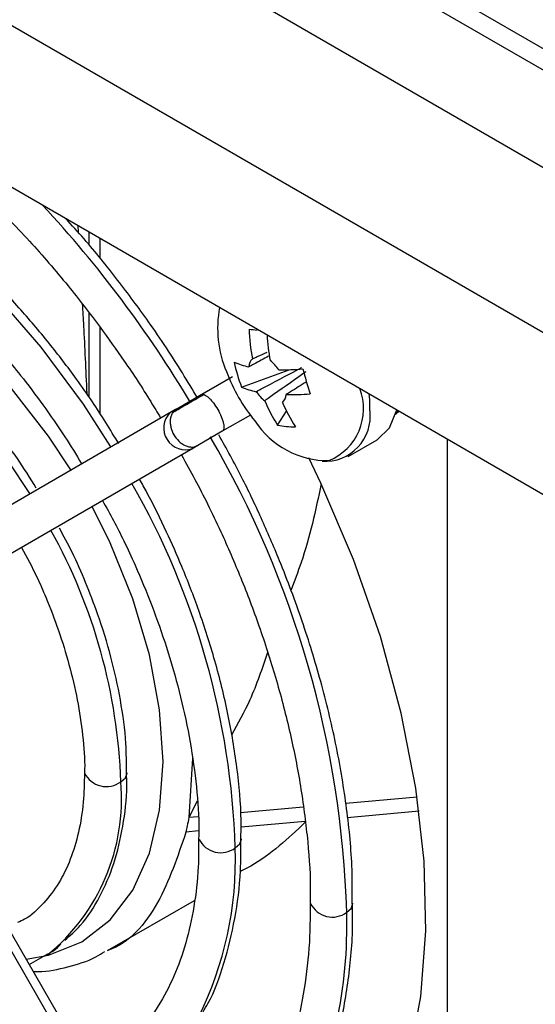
# Model space of a CAD drawing. Header units: millimetres. Extents: x -0.66 to 0.91, y -0.4 to 0.64.
# Tile 108 of 241: x 0.5862 to 0.6057, y -0.3355 to -0.2984. Entities that reach past the tile are written whole.
import ezdxf

# ---------------------------------------------------------------- set-up
doc = ezdxf.new("R2010")
doc.units = ezdxf.units.MM
doc.layers.add('FORMAT', color=7, linetype='Continuous')

msp = doc.modelspace()

# ---------------------------------------------------------------- linework, layer by layer
at = {"layer": 'FORMAT', "color": 7, "linetype": 'Continuous', "lineweight": 25}
for p, q in [((0.501408, -0.239097), (0.656835, -0.328823)), ((0.656835, -0.333314), (0.494323, -0.239498)), ((0.656835, -0.329632), (0.500701, -0.239498)), ((0.656835, -0.339545), (0.494138, -0.245622)), ((0.497973, -0.253925), (0.653061, -0.343455)), ((0.588428, -0.306143), (0.588443, -0.306401)), ((0.588855, -0.30639), (0.588855, -0.306881)), ((0.589261, -0.306624), (0.589261, -0.307378)), ((0.588855, -0.309442), (0.588855, -0.312609)), ((0.589261, -0.309964), (0.589261, -0.313232)), ((0.594268, -0.311859), (0.593137, -0.312512)), ((0.594615, -0.31224), (0.596414, -0.311585)), ((0.593089, -0.312524), (0.594147, -0.311913)), ((0.592166, -0.313057), (0.593089, -0.312524)), ((0.581225, -0.319375), (0.591975, -0.313167)), ((0.592122, -0.313086), (0.591926, -0.313199)), ((0.591975, -0.313167), (0.592166, -0.313057)), ((0.594947, -0.313299), (0.593889, -0.31391)), ((0.595973, -0.313672), (0.596317, -0.313155)), ((0.600428, -0.313274), (0.60057, -0.313152)), ((0.600533, -0.313131), (0.600443, -0.313256)), ((0.593889, -0.31391), (0.592966, -0.314443)), ((0.592966, -0.314443), (0.592775, -0.314553)), ((0.598637, -0.314863), (0.599729, -0.314232)), ((0.60239, -0.354249), (0.60239, -0.314203)), ((0.592775, -0.314553), (0.582025, -0.320761)), ((0.592757, -0.326235), (0.592622, -0.328474)), ((0.593068, -0.345216), (0.582318, -0.326596)), ((0.582025, -0.326765), (0.592775, -0.345385)), ((0.601245, -0.327703), (0.598553, -0.327944)), ((0.59294, -0.327862), (0.592622, -0.328474)), ((0.596943, -0.328088), (0.594576, -0.3283)), ((0.592981, -0.328442), (0.592622, -0.328474)), ((0.601318, -0.328238), (0.598608, -0.32848)), ((0.597015, -0.328622), (0.594595, -0.328839)), ((0.593, -0.328981), (0.592515, -0.329025)), ((0.58956, -0.333494), (0.592839, -0.331601)), ((0.5866, -0.334014), (0.587304, -0.333615))]:
    msp.add_line(p, q, dxfattribs=at)
at = {"layer": 'FORMAT', "color": 7, "linetype": 'Continuous', "lineweight": 25, "flags": 128}
for points in [[(0.589679, -0.314493), (0.588646, -0.312891), (0.587053, -0.310742), (0.585335, -0.308772), (0.58352, -0.307013), (0.581641, -0.305497), (0.579729, -0.304248), (0.577817, -0.303289), (0.575938, -0.302636), (0.574124, -0.3023), (0.573572, -0.302261)], [(0.58817, -0.315364), (0.587332, -0.314097), (0.58593, -0.312296), (0.584411, -0.310693), (0.582813, -0.309327), (0.581174, -0.308232), (0.579535, -0.307435), (0.577937, -0.306955), (0.576418, -0.306805), (0.575017, -0.306987), (0.573767, -0.307499), (0.572827, -0.308201)], [(0.586621, -0.316259), (0.585799, -0.315019), (0.584418, -0.313244), (0.58292, -0.311663), (0.581345, -0.310317), (0.579729, -0.309237), (0.578114, -0.308452), (0.576538, -0.307979), (0.575041, -0.307831), (0.573659, -0.308011), (0.572427, -0.308515), (0.572169, -0.308674)], [(0.599464, -0.313135), (0.599453, -0.312718), (0.59943, -0.312494)], [(0.599729, -0.314232), (0.600206, -0.313776), (0.600483, -0.313103)], [(0.595249, -0.345506), (0.595399, -0.345426), (0.596921, -0.344395), (0.598252, -0.343072), (0.599376, -0.341473), (0.600279, -0.339618), (0.60095, -0.337528), (0.601381, -0.335229), (0.601566, -0.33275), (0.601504, -0.33012), (0.601196, -0.327371), (0.600644, -0.324536), (0.599856, -0.321651), (0.598841, -0.318749), (0.597612, -0.315867), (0.597153, -0.314908)], [(0.586489, -0.333821), (0.587332, -0.33367), (0.588582, -0.333159), (0.589649, -0.332332), (0.590508, -0.331209), (0.591137, -0.329818), (0.591521, -0.328194), (0.59165, -0.326376), (0.591521, -0.324409), (0.591137, -0.322342), (0.590508, -0.320225), (0.589649, -0.318111), (0.588971, -0.31675)], [(0.590056, -0.327125), (0.59023, -0.326975), (0.590291, -0.326798), (0.59029, -0.326786)], [(0.594377, -0.329619), (0.59455, -0.329469), (0.594611, -0.329292), (0.594611, -0.329278)], [(0.598584, -0.332048), (0.598758, -0.331898), (0.598818, -0.331721), (0.598818, -0.331707)]]:
    msp.add_lwpolyline(points, dxfattribs=at)
at = {"layer": 'FORMAT', "color": 7, "linetype": 'Continuous', "lineweight": 25}
for centre, radius, start, end in [((0.55488, -0.335363), 0.0440140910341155, 30.802391, 42.947397), ((0.597879, -0.310023), 0.0041675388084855, 169.12035, 203.102877), ((0.602295, -0.238116), 0.0723211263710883, 264.129425, 264.377802), ((0.603073, -0.309723), 0.0081811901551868, 182.344977, 190.244107), ((0.603725, -0.309792), 0.008160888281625, 183.362566, 190.248932), ((0.595413, -0.308868), 0.0026613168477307, 246.126612, 258.588272), ((0.600119, -0.310092), 0.0059081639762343, 191.814304, 201.314934), ((0.595385, -0.311522), 0.0005001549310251, 136.569759, 174.80939), ((0.594797, -0.312421), 0.0014803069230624, 34.253954, 52.676003), ((0.600134, -0.30938), 0.0065000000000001, 200.517643, 219.47698), ((0.596116, -0.301232), 0.0103566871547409, 269.470198, 274.500007), ((0.609689, -0.308272), 0.0131756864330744, 194.436461, 198.692777), ((0.595692, -0.309806), 0.002661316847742, 246.126612, 258.588272), ((0.596389, -0.311581), 0.0014803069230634, 214.253954, 232.676003), ((0.595801, -0.312481), 0.0005001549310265, 316.569759, 354.80939), ((0.596395, -0.30217), 0.0103566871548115, 269.470198, 274.500007), ((0.597106, -0.313059), 0.0021157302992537, 292.583288, 21.272233), ((0.601285, -0.31029), 0.0062976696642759, 203.081084, 212.487193), ((0.601958, -0.310356), 0.0062976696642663, 203.081084, 212.487193), ((0.592493, -0.313787), 0.0008163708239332, 133.963308, 290.233545), ((0.597773, -0.313335), 0.0017033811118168, 266.330645, 6.747761), ((0.597866, -0.311742), 0.0032706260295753, 212.780128, 270.919297), ((0.59664, -0.310353), 0.0033854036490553, 258.648116, 270.108432), ((0.560838, -0.333188), 0.0377632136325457, 1.730998, 30.332788), ((0.564811, -0.330584), 0.0295810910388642, 1.868893, 29.808273), ((0.569119, -0.32784), 0.0209496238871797, 1.956465, 29.120411), ((0.58951, -0.326395), 0.0009118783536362, 206.04475, 306.811948), ((0.582499, -0.327771), 0.0075849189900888, 309.161718, 4.884883), ((0.593831, -0.328893), 0.0009082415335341, 205.52247, 306.949597), ((0.581052, -0.330066), 0.0133327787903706, 333.520357, 1.921051), ((0.598038, -0.331322), 0.0009080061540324, 205.488603, 306.958543), ((0.581106, -0.332558), 0.0174855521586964, 334.082439, 1.671492)]:
    msp.add_arc(centre, radius, start, end, dxfattribs=at)
for points, knots in [([(0.5899775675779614, -0.3143729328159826), (0.5896552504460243, -0.3138418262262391), (0.5891501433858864, -0.3130095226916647), (0.5882561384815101, -0.3117513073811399), (0.5873385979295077, -0.310550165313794), (0.5861902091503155, -0.3092061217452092), (0.5849400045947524, -0.3079005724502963), (0.5835920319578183, -0.3066604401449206), (0.5821733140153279, -0.3055259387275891), (0.5807044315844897, -0.3045246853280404), (0.5792047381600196, -0.3036791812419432), (0.5776904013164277, -0.303003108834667), (0.5761794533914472, -0.3025226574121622), (0.574889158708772, -0.3022492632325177), (0.5741286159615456, -0.3022264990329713), (0.5738488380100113, -0.3022181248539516)], [0, 0, 0, 0, 0.0769912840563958, 0.1206539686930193, 0.1928418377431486, 0.2672277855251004, 0.3464424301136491, 0.4284422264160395, 0.512431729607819, 0.597812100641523, 0.6842170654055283, 0.7714522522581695, 0.859452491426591, 0.9482973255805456, 1, 1, 1, 1]), ([(0.5814758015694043, -0.302129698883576), (0.5814983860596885, -0.302144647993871), (0.582111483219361, -0.3025504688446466), (0.5832965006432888, -0.3035249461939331), (0.5849931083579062, -0.3050374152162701), (0.5865871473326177, -0.3066812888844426), (0.5880132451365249, -0.3083322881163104), (0.5892004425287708, -0.3098595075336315), (0.5902387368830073, -0.3113231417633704), (0.590998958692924, -0.3124703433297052), (0.5914340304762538, -0.3132023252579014), (0.5915567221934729, -0.3134087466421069)], [0, 0, 0, 0, 0.0060388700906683, 0.1639361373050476, 0.3201156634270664, 0.4727433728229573, 0.6167214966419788, 0.7421667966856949, 0.8408199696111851, 0.9551106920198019, 1, 1, 1, 1]), ([(0.5702784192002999, -0.3045889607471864), (0.5704364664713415, -0.3044917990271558), (0.5709538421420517, -0.3041737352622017), (0.571965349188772, -0.3038950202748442), (0.5732844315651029, -0.3037421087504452), (0.5746873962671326, -0.3038405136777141), (0.5761494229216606, -0.3041655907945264), (0.5776571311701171, -0.3047155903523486), (0.579189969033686, -0.305481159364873), (0.580724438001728, -0.306449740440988), (0.582232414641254, -0.3076007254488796), (0.5836777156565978, -0.3088989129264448), (0.5850280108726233, -0.3103006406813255), (0.5861667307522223, -0.3116464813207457), (0.5871300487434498, -0.3129208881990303), (0.5879080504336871, -0.3140295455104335), (0.5883678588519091, -0.314791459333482), (0.5885731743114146, -0.3151316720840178)], [0, 0, 0, 0, 0.0358729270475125, 0.1174318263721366, 0.1966876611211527, 0.2740861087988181, 0.3503569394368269, 0.4260076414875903, 0.5012610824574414, 0.5761087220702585, 0.650345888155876, 0.7233631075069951, 0.7935735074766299, 0.8607339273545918, 0.9090658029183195, 0.9593957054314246, 1, 1, 1, 1]), ([(0.5929612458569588, -0.3126625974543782), (0.5925758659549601, -0.3120236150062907), (0.5919836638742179, -0.3110417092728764), (0.5909596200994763, -0.3095632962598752), (0.5899311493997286, -0.3081788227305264), (0.5888830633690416, -0.3068741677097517), (0.5882071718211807, -0.3061358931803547), (0.5879736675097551, -0.3058808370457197)], [0, 0, 0, 0, 0.2613944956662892, 0.4016773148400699, 0.6338826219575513, 0.8735152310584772, 1, 1, 1, 1]), ([(0.5868662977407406, -0.3160590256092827), (0.5866333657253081, -0.3156796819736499), (0.5862461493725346, -0.3150490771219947), (0.5855242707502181, -0.3140745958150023), (0.584738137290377, -0.3130974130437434), (0.5837518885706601, -0.3120270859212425), (0.5826807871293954, -0.3110157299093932), (0.5815313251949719, -0.3100909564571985), (0.5803299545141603, -0.3092882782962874), (0.5790965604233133, -0.3086323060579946), (0.5778488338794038, -0.3081421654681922), (0.5766020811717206, -0.3078346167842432), (0.575367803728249, -0.3077233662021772), (0.5741627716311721, -0.3078356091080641), (0.5730623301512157, -0.3081417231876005), (0.572439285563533, -0.3085322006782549), (0.5721540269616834, -0.3087109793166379)], [0, 0, 0, 0, 0.0598299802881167, 0.0994588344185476, 0.1648449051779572, 0.2320347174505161, 0.3034081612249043, 0.3771029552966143, 0.4524403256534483, 0.5289538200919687, 0.6064351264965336, 0.6848294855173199, 0.7643345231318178, 0.8454578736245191, 0.9292434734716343, 1, 1, 1, 1]), ([(0.5886017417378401, -0.3091152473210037), (0.5886181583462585, -0.3093863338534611), (0.5886776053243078, -0.3103679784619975), (0.5887307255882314, -0.3115968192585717), (0.5887691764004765, -0.3124863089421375)], [0, 0, 0, 0, 0.2761554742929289, 1, 1, 1, 1]), ([(0.5956345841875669, -0.3110812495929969), (0.5954502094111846, -0.3111785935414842), (0.5952006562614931, -0.3113103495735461), (0.5949518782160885, -0.3114422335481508), (0.5948869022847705, -0.3114766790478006)], [0, 0, 0, 0, 0.738819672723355, 1, 1, 1, 1]), ([(0.5950217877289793, -0.3111780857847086), (0.5950841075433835, -0.3111495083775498), (0.5952706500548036, -0.3110639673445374), (0.5954574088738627, -0.310979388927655), (0.5955817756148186, -0.310923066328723)], [0, 0, 0, 0, 0.3340783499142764, 1, 1, 1, 1]), ([(0.5951658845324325, -0.3124146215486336), (0.59523087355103, -0.3123801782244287), (0.5957639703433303, -0.3120976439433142), (0.5963381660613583, -0.3117940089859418), (0.5968488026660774, -0.3115250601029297), (0.5968891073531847, -0.3115038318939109)], [0, 0, 0, 0, 0.1133771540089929, 0.9300186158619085, 1, 1, 1, 1]), ([(0.5970392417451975, -0.3116622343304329), (0.5970032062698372, -0.3116879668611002), (0.5965466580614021, -0.3120139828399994), (0.5960307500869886, -0.3123791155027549), (0.5955504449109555, -0.3127173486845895), (0.5954918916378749, -0.3127585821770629)], [0, 0, 0, 0, 0.0699813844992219, 0.8866228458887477, 1, 1, 1, 1]), ([(0.5970486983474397, -0.3120513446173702), (0.5968550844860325, -0.3121743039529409), (0.5966058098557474, -0.3123326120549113), (0.596355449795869, -0.3124908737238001), (0.5962995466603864, -0.3125262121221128)], [0, 0, 0, 0, 0.776709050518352, 1, 1, 1, 1]), ([(0.5932006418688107, -0.3125243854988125), (0.5930974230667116, -0.3125839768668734), (0.5928864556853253, -0.3127057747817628), (0.5925556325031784, -0.3128967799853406), (0.5922459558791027, -0.3130755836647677), (0.5920858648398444, -0.3131680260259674), (0.5920075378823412, -0.3132132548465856)], [0, 0, 0, 0, 0.2446317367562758, 0.4999991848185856, 0.7553670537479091, 1, 1, 1, 1]), ([(0.5930891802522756, -0.3125238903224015), (0.5931208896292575, -0.312511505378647), (0.5931526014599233, -0.3124991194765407), (0.5932006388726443, -0.3125243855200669), (0.5932006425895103, -0.3125243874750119)], [0, 0, 0, 0, 0.99992262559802, 1, 1, 1, 1]), ([(0.5932006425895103, -0.3125243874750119), (0.5932258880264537, -0.3125361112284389), (0.5932769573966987, -0.3125598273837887), (0.59336582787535, -0.3126305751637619), (0.5934590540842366, -0.3127239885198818), (0.5935796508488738, -0.3128697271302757), (0.5937211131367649, -0.313082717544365), (0.5938349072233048, -0.3133118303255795), (0.5939007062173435, -0.3134889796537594), (0.593935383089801, -0.3136169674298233), (0.5939507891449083, -0.3137273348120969), (0.5939479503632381, -0.3138441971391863), (0.5939123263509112, -0.313883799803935), (0.5938891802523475, -0.3139095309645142)], [0, 0, 0, 0, 0.0729998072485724, 0.1476723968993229, 0.2224692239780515, 0.2958219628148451, 0.4322789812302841, 0.5687359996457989, 0.6420887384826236, 0.7168855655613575, 0.7915581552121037, 0.8645684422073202, 1, 1, 1, 1]), ([(0.5921658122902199, -0.313057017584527), (0.5921074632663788, -0.3131030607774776), (0.592017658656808, -0.3131739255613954), (0.5919496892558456, -0.3133283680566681), (0.5919203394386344, -0.3134645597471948), (0.5919186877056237, -0.3136135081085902), (0.591950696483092, -0.3138101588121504), (0.5920473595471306, -0.3140491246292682), (0.5922059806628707, -0.3142523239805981), (0.5923602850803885, -0.314378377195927), (0.5924901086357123, -0.314451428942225), (0.5926227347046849, -0.3144941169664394), (0.5927904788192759, -0.3145124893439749), (0.5928967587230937, -0.3144701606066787), (0.5929658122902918, -0.3144426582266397)], [0, 0, 0, 0, 0.1192765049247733, 0.1835777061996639, 0.2493429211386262, 0.3152175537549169, 0.3798203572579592, 0.499999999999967, 0.6201796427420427, 0.6847824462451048, 0.7506570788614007, 0.8164222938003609, 0.8807234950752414, 1, 1, 1, 1]), ([(0.5987966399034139, -0.3317092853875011), (0.5987974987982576, -0.331236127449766), (0.5987996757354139, -0.3300368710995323), (0.59858908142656, -0.3280133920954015), (0.5981988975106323, -0.3256919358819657), (0.5976365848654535, -0.3233685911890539), (0.5969249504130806, -0.3210644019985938), (0.5961526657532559, -0.3189994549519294), (0.5953697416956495, -0.3171906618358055), (0.5946179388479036, -0.315597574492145), (0.5940491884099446, -0.3145696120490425), (0.59375561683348, -0.3140390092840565)], [0, 0, 0, 0, 0.086691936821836, 0.2197275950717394, 0.3515560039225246, 0.4813052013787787, 0.6068549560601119, 0.7324180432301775, 0.8225186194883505, 0.9083895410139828, 1, 1, 1, 1]), ([(0.5923459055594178, -0.3148006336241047), (0.5926839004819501, -0.3154131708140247), (0.5932096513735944, -0.316365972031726), (0.5939423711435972, -0.3179213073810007), (0.5946085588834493, -0.3194555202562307), (0.5953025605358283, -0.3212901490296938), (0.5959208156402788, -0.323205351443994), (0.596441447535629, -0.3251841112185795), (0.5968449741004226, -0.3271825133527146), (0.5971043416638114, -0.3291586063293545), (0.5972242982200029, -0.3306789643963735), (0.5972062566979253, -0.3315011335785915), (0.597201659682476, -0.3317106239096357)], [0, 0, 0, 0, 0.1097037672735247, 0.1706441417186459, 0.2714770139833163, 0.3754719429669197, 0.4862803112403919, 0.601035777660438, 0.7185772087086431, 0.8380036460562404, 0.9587230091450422, 1, 1, 1, 1]), ([(0.5945890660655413, -0.3292802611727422), (0.5945948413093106, -0.3290448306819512), (0.5946159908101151, -0.3281826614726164), (0.5944601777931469, -0.3266052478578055), (0.5941331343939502, -0.3245964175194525), (0.5936416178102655, -0.3226086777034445), (0.5930457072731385, -0.3207446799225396), (0.5924193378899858, -0.3191198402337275), (0.5917601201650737, -0.3176353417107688), (0.591224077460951, -0.3165347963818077), (0.5908595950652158, -0.3158813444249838), (0.5907657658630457, -0.3157131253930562)], [0, 0, 0, 0, 0.0567625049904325, 0.2078697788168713, 0.3569310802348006, 0.5021974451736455, 0.6386905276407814, 0.7581665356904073, 0.852555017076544, 0.9620430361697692, 1, 1, 1, 1]), ([(0.5976212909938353, -0.3158880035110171), (0.5974100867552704, -0.3168844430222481), (0.5971229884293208, -0.3182389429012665), (0.5966059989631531, -0.3195635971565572), (0.5964693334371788, -0.3199137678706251)], [0, 0, 0, 0, 0.7356512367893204, 1, 1, 1, 1]), ([(0.5893677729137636, -0.3165204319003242), (0.5896435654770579, -0.3170237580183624), (0.5900821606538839, -0.3178242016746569), (0.5906882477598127, -0.3191516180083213), (0.5912445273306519, -0.3204902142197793), (0.5918061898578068, -0.3220850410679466), (0.5922838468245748, -0.3237385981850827), (0.5926602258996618, -0.3254335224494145), (0.5929040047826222, -0.3271173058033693), (0.5930169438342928, -0.3284123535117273), (0.5929996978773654, -0.3291067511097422), (0.5929953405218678, -0.3292821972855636)], [0, 0, 0, 0, 0.1190944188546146, 0.1893968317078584, 0.3055520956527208, 0.425122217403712, 0.5522676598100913, 0.6836322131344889, 0.8178729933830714, 0.9539838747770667, 1, 1, 1, 1]), ([(0.5902715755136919, -0.3267882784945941), (0.590270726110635, -0.3264209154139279), (0.5902686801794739, -0.3255360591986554), (0.5900657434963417, -0.3240657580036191), (0.589707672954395, -0.3224279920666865), (0.5892487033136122, -0.3209411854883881), (0.5887388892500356, -0.3196211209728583), (0.5882668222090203, -0.3185355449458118), (0.5879020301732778, -0.3178640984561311), (0.5877387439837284, -0.3175635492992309)], [0, 0, 0, 0, 0.1278435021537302, 0.3079327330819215, 0.4811125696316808, 0.653349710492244, 0.7782872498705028, 0.9007581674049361, 0.9999999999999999, 0.9999999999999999, 0.9999999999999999, 0.9999999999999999]), ([(0.5863076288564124, -0.3182875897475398), (0.5865089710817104, -0.31865953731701), (0.5868429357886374, -0.3192764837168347), (0.587297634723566, -0.3203276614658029), (0.5877215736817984, -0.3214273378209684), (0.5881226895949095, -0.3227256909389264), (0.588435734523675, -0.3240558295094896), (0.5886262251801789, -0.3253829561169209), (0.5887074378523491, -0.3263069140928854), (0.5886866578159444, -0.3267520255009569), (0.5886846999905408, -0.3267939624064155)], [0, 0, 0, 0, 0.1313970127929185, 0.2179471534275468, 0.3605590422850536, 0.5067974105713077, 0.6616785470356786, 0.8209889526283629, 0.9831341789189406, 1, 1, 1, 1]), ([(0.5955943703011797, -0.3222516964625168), (0.5953902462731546, -0.3228579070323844), (0.5950247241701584, -0.3239434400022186), (0.5944757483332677, -0.324934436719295), (0.5942333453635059, -0.3253720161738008)], [0, 0, 0, 0, 0.558445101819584, 0.9999999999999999, 0.9999999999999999, 0.9999999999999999, 0.9999999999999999]), ([(0.5886846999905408, -0.3267939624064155), (0.588676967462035, -0.3271668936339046), (0.5886605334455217, -0.3279594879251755), (0.5884750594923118, -0.3290508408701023), (0.5881658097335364, -0.3300754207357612), (0.5877267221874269, -0.3309771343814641), (0.5871422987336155, -0.331732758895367), (0.5866223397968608, -0.332229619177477), (0.5862469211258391, -0.3323946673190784), (0.5861607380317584, -0.3324325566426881)], [0, 0, 0, 0, 0.1359442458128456, 0.2889236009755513, 0.4438587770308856, 0.6023937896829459, 0.7679711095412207, 0.946734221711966, 1, 1, 1, 1]), ([(0.5879394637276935, -0.3330982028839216), (0.5881421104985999, -0.3329218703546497), (0.588660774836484, -0.3324705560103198), (0.5892803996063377, -0.3314856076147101), (0.5898259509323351, -0.3302321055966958), (0.5901548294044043, -0.3288152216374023), (0.5903007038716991, -0.3276575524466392), (0.5902770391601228, -0.3269513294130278), (0.5902715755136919, -0.3267882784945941)], [0, 0, 0, 0, 0.130228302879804, 0.3333128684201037, 0.5367541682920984, 0.7392020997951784, 0.939787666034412, 0.9999999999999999, 0.9999999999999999, 0.9999999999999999, 0.9999999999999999]), ([(0.5872969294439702, -0.3384198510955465), (0.5869190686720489, -0.3384745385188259), (0.5861185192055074, -0.3385904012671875), (0.5847692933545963, -0.3384823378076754), (0.5833091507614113, -0.338161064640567), (0.5818009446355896, -0.3376100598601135), (0.5802682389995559, -0.3368447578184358), (0.5787337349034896, -0.3358761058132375), (0.577225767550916, -0.3347251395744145), (0.5757804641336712, -0.3334269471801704), (0.5744301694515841, -0.3320252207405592), (0.5732914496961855, -0.3306793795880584), (0.572328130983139, -0.3294049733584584), (0.571550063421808, -0.3282962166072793), (0.5710901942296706, -0.3275341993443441), (0.5708848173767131, -0.3271938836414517)], [0, 0, 0, 0, 0.0792995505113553, 0.168006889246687, 0.2554218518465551, 0.3421260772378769, 0.428374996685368, 0.5141588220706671, 0.5992429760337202, 0.6829289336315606, 0.7633979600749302, 0.8403713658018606, 0.8957651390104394, 0.9534488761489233, 1, 1, 1, 1]), ([(0.592621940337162, -0.3284743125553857), (0.5926036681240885, -0.3285784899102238), (0.5925710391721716, -0.3287645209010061), (0.5925319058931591, -0.3289452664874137), (0.5925146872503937, -0.3290247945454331)], [0, 0, 0, 0, 0.560000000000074, 1, 1, 1, 1]), ([(0.5883941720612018, -0.3439546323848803), (0.5883553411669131, -0.3439593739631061), (0.5878144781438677, -0.3440254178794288), (0.586677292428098, -0.3439290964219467), (0.5850008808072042, -0.3436480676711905), (0.5832606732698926, -0.3431086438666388), (0.5814882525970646, -0.3423493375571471), (0.579698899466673, -0.341370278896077), (0.5779151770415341, -0.3401863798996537), (0.5761609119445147, -0.3388152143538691), (0.5744652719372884, -0.3372847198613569), (0.5728709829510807, -0.3356455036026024), (0.5714449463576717, -0.3339933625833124), (0.5702577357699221, -0.3324663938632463), (0.5692194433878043, -0.3310027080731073), (0.5684591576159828, -0.3298554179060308), (0.5680240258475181, -0.3291233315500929), (0.5679012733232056, -0.328916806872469)], [0, 0, 0, 0, 0.0064217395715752, 0.0894463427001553, 0.1715279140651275, 0.2530353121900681, 0.3341962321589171, 0.4150830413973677, 0.4956666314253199, 0.5757815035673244, 0.6550248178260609, 0.7324659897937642, 0.8055184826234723, 0.8691676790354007, 0.9192229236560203, 0.9772124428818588, 1, 1, 1, 1]), ([(0.5970192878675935, -0.3286525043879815), (0.5963696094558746, -0.3292642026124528), (0.5956100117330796, -0.3299793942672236), (0.594701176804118, -0.3304460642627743), (0.5945696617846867, -0.3305135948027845)], [0, 0, 0, 0, 0.8552927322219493, 0.9999999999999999, 0.9999999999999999, 0.9999999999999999, 0.9999999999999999]), ([(0.5929953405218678, -0.3292821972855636), (0.5929955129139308, -0.3296364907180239), (0.592995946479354, -0.3305275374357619), (0.5928334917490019, -0.3318453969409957), (0.5925295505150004, -0.3332314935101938), (0.592077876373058, -0.334489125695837), (0.5914856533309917, -0.3356157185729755), (0.5907351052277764, -0.3365899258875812), (0.5899710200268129, -0.337318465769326), (0.5893981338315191, -0.3376214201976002), (0.5891797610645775, -0.3377369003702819)], [0, 0, 0, 0, 0.0863034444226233, 0.2170528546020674, 0.3488997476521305, 0.4823705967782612, 0.6186136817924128, 0.7596037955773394, 0.9083657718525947, 0.9999999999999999, 0.9999999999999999, 0.9999999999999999, 0.9999999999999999]), ([(0.5925146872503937, -0.3290247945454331), (0.5922008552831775, -0.3299500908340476), (0.5915633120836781, -0.3318298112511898), (0.5903795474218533, -0.3332079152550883), (0.5895624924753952, -0.3334912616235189), (0.5895591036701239, -0.333492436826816)], [0, 0, 0, 0, 0.4912133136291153, 0.9978897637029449, 1, 1, 1, 1]), ([(0.5931627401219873, -0.3357971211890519), (0.5932250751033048, -0.3356946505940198), (0.5935568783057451, -0.335149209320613), (0.593972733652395, -0.3339809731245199), (0.5943878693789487, -0.3323094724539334), (0.5945941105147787, -0.3307317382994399), (0.5945904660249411, -0.3296830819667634), (0.5945890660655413, -0.3292802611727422)], [0, 0, 0, 0, 0.0602139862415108, 0.3205133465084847, 0.5801893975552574, 0.8387379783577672, 1, 1, 1, 1]), ([(0.5664518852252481, -0.3295908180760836), (0.5668518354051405, -0.3302543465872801), (0.5674585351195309, -0.3312608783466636), (0.5684987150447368, -0.3327621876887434), (0.5695254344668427, -0.334150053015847), (0.5708075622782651, -0.3357212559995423), (0.5722040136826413, -0.3372703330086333), (0.5737126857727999, -0.3387712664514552), (0.5753063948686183, -0.340180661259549), (0.5769646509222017, -0.3414684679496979), (0.5786680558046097, -0.3426107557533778), (0.5803992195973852, -0.3435894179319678), (0.5821416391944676, -0.3443875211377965), (0.5838832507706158, -0.3450005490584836), (0.5856029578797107, -0.3453886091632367), (0.586800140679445, -0.3455719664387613), (0.5873996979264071, -0.3455576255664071), (0.5874551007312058, -0.3455563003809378)], [0, 0, 0, 0, 0.0733891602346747, 0.1113268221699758, 0.1741237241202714, 0.238929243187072, 0.3080412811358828, 0.3796978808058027, 0.4531987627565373, 0.5280017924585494, 0.6037494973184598, 0.6802125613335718, 0.7572653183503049, 0.8348634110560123, 0.9130479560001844, 0.991965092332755, 1, 1, 1, 1]), ([(0.597201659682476, -0.3317106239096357), (0.5972019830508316, -0.3321245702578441), (0.5972027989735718, -0.3331690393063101), (0.5970320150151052, -0.3347314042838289), (0.5967133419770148, -0.3363976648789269), (0.5962313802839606, -0.3379253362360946), (0.5957384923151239, -0.3390937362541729), (0.5953568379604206, -0.3396811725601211), (0.5952344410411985, -0.3398695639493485)], [0, 0, 0, 0, 0.1263760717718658, 0.3188719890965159, 0.512661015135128, 0.7081858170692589, 0.9064149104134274, 1, 1, 1, 1]), ([(0.597022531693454, -0.3399990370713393), (0.597271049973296, -0.3394814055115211), (0.5977805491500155, -0.3384201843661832), (0.5983154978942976, -0.3366013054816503), (0.598667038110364, -0.3346139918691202), (0.5988250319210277, -0.3329733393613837), (0.5988024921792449, -0.3319698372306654), (0.5987966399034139, -0.3317092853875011)], [0, 0, 0, 0, 0.2217724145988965, 0.4546662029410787, 0.6870687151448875, 0.9187497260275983, 1, 1, 1, 1]), ([(0.5873041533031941, -0.3336148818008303), (0.5873790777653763, -0.3335771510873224), (0.5875623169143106, -0.3334848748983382), (0.5877045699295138, -0.3333311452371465), (0.5877886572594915, -0.333240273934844)], [0, 0, 0, 0, 0.4088889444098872, 1, 1, 1, 1]), ([(0.5867551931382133, -0.3342815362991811), (0.5868149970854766, -0.3342826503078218), (0.5872675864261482, -0.334291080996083), (0.5880622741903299, -0.3341144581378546), (0.5889153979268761, -0.3338634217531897), (0.5893428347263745, -0.333593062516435), (0.5894566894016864, -0.3335210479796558)], [0, 0, 0, 0, 0.060403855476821, 0.4571293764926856, 0.8553976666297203, 1, 1, 1, 1])]:
    msp.add_open_spline(points, degree=3, knots=knots, dxfattribs=at)

doc.saveas('drawing.dxf')
